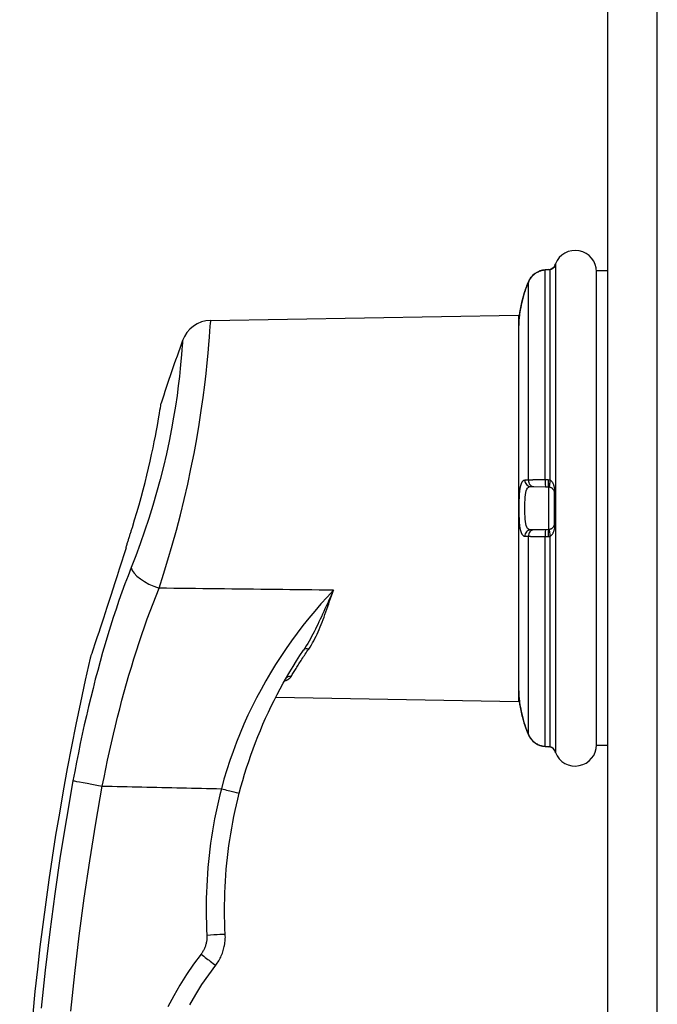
# Model space of a CAD drawing. Header units: inches. Extents: x 6 to 188, y 10 to 101.
# Tile 131 of 140: x 99.84 to 101.9, y 48.27 to 51.46. Entities that reach past the tile are written whole.
import ezdxf

# ---------------------------------------------------------------- set-up
doc = ezdxf.new("R2010")
doc.units = ezdxf.units.IN
doc.header["$MEASUREMENT"] = 0
doc.layers.add('Visible Edges(ANSI)', color=7, linetype='Continuous', lineweight=25)
doc.layers.add('Visible Tangent Edges(ANSI)', color=7, linetype='Continuous', lineweight=25)

msp = doc.modelspace()

# ---------------------------------------------------------------- linework, layer by layer
at = {"layer": 'Visible Edges(ANSI)'}
for p, q in [((101.7385, 73.6177), (101.7385, 26.1367)), ((101.5462, 50.6497), (101.5371, 50.6491)), ((101.7031, 49.11), (101.7031, 50.6454)), ((101.7385, 50.6454), (101.7031, 50.6454)), ((100.4554, 50.4853), (101.4511, 50.5027)), ((101.4511, 50.5027), (101.4511, 49.2527)), ((101.4897, 49.948), (101.5005, 49.9478)), ((101.5005, 49.9478), (101.5383, 49.9471)), ((101.5383, 49.9471), (101.5473, 49.947)), ((101.5667, 49.8282), (101.5667, 49.9273)), ((101.5005, 49.8077), (101.4897, 49.8075)), ((101.5383, 49.8083), (101.5005, 49.8077)), ((101.5473, 49.8085), (101.5383, 49.8083)), ((100.6979, 49.3255), (100.6978, 49.3254)), ((100.6659, 49.2664), (101.4511, 49.2527)), ((101.5371, 49.1064), (101.5462, 49.1057)), ((101.7385, 49.11), (101.7031, 49.11))]:
    msp.add_line(p, q, dxfattribs=at)
at = {"layer": 'Visible Edges(ANSI)', "flags": 128}
for points in [[(101.5371, 50.6491), (101.5284, 50.6478), (101.5199, 50.6453), (101.5118, 50.6417), (101.5043, 50.637), (101.4975, 50.6313), (101.4916, 50.6247), (101.4866, 50.6174), (101.4827, 50.6095)], [(101.5679, 50.6617), (101.5674, 50.6607), (101.5663, 50.6589), (101.5629, 50.655), (101.5582, 50.6519), (101.5555, 50.6508), (101.5527, 50.6503)], [(101.567, 50.6599), (101.5646, 50.6568), (101.5613, 50.6537), (101.5573, 50.6514), (101.5527, 50.6503)], [(101.4713, 50.5786), (101.4685, 50.5697), (101.4659, 50.5608), (101.4635, 50.552), (101.4614, 50.5434), (101.4595, 50.535), (101.4578, 50.527), (101.4564, 50.5194), (101.4553, 50.5124), (101.4543, 50.506), (101.4536, 50.5003), (101.453, 50.4953), (101.4526, 50.4912), (101.4523, 50.488), (101.4521, 50.4856), (101.452, 50.4842), (101.452, 50.4837)], [(100.2022, 49.8158), (100.2096, 49.8398), (100.2168, 49.864), (100.2238, 49.8883), (100.2306, 49.9127), (100.2371, 49.9369), (100.2433, 49.9609), (100.2491, 49.9846), (100.2547, 50.0076), (100.2598, 50.0301), (100.2646, 50.0518), (100.2691, 50.0726), (100.2731, 50.0925), (100.2768, 50.1113), (100.2801, 50.1288), (100.2831, 50.1449), (100.2857, 50.1597), (100.288, 50.173), (100.2899, 50.1846), (100.2915, 50.1946), (100.2928, 50.2028), (100.2938, 50.2093), (100.2945, 50.214), (100.2949, 50.2168), (100.2951, 50.2177)], [(101.5473, 49.947), (101.5475, 49.947), (101.5476, 49.947), (101.5478, 49.947), (101.5479, 49.9469), (101.548, 49.9469), (101.5482, 49.9469), (101.5483, 49.9469), (101.5485, 49.9469), (101.5486, 49.9469), (101.5488, 49.9469), (101.5489, 49.9469), (101.5491, 49.9469), (101.5492, 49.9468), (101.5493, 49.9468), (101.5495, 49.9468), (101.5496, 49.9468), (101.5498, 49.9468), (101.5499, 49.9467), (101.5501, 49.9467), (101.5502, 49.9467), (101.5504, 49.9467), (101.5505, 49.9467), (101.5506, 49.9466), (101.5508, 49.9466)], [(101.5508, 49.9466), (101.552, 49.9463), (101.5532, 49.946), (101.5543, 49.9456), (101.5554, 49.9451), (101.5564, 49.9446), (101.5574, 49.944), (101.5584, 49.9433), (101.5593, 49.9427), (101.5601, 49.942), (101.5609, 49.9412), (101.5616, 49.9404), (101.5623, 49.9396), (101.563, 49.9388), (101.5635, 49.9379), (101.5641, 49.937), (101.5646, 49.9361), (101.565, 49.9351), (101.5654, 49.9341), (101.5658, 49.9331), (101.5661, 49.932), (101.5663, 49.9309), (101.5665, 49.9297), (101.5666, 49.9285), (101.5667, 49.9273)], [(101.5667, 49.8282), (101.5666, 49.8269), (101.5665, 49.8257), (101.5663, 49.8246), (101.5661, 49.8234), (101.5658, 49.8224), (101.5654, 49.8213), (101.565, 49.8203), (101.5646, 49.8194), (101.5641, 49.8184), (101.5635, 49.8175), (101.5629, 49.8167), (101.5623, 49.8158), (101.5616, 49.815), (101.5609, 49.8142), (101.5601, 49.8135), (101.5592, 49.8128), (101.5584, 49.8121), (101.5574, 49.8115), (101.5564, 49.8109), (101.5554, 49.8104), (101.5543, 49.8099), (101.5531, 49.8095), (101.552, 49.8091), (101.5508, 49.8089)], [(100.1817, 49.7499), (100.1825, 49.7526), (100.1834, 49.7554), (100.1842, 49.7581), (100.1851, 49.7609), (100.1859, 49.7636), (100.1868, 49.7664), (100.1877, 49.7691), (100.1885, 49.7719), (100.1894, 49.7746), (100.1902, 49.7774), (100.1911, 49.7802), (100.192, 49.7829), (100.1928, 49.7857), (100.1937, 49.7884), (100.1945, 49.7912), (100.1954, 49.7939), (100.1962, 49.7967), (100.1971, 49.7994), (100.198, 49.8022), (100.1988, 49.8049), (100.1997, 49.8076), (100.2005, 49.8104), (100.2014, 49.8131), (100.2022, 49.8158)], [(101.5508, 49.8089), (101.5506, 49.8088), (101.5505, 49.8088), (101.5504, 49.8088), (101.5502, 49.8088), (101.5501, 49.8087), (101.5499, 49.8087), (101.5498, 49.8087), (101.5496, 49.8087), (101.5495, 49.8087), (101.5493, 49.8086), (101.5492, 49.8086), (101.5491, 49.8086), (101.5489, 49.8086), (101.5488, 49.8086), (101.5486, 49.8086), (101.5485, 49.8085), (101.5483, 49.8085), (101.5482, 49.8085), (101.548, 49.8085), (101.5479, 49.8085), (101.5478, 49.8085), (101.5476, 49.8085), (101.5475, 49.8085), (101.5473, 49.8085)], [(100.1817, 49.7499), (100.1744, 49.7266), (100.1672, 49.7036), (100.16, 49.6808), (100.1529, 49.6585), (100.146, 49.6368), (100.1393, 49.6158), (100.1327, 49.5954), (100.1264, 49.5758), (100.1202, 49.557), (100.1144, 49.539), (100.1087, 49.5218), (100.1034, 49.5055), (100.0983, 49.4901), (100.0934, 49.4754), (100.0887, 49.4614), (100.0844, 49.4483), (100.0803, 49.4362), (100.0767, 49.4252), (100.0734, 49.4156), (100.0707, 49.4074), (100.0685, 49.4009), (100.0668, 49.3961), (100.0659, 49.3931), (100.0655, 49.3921)], [(100.5477, 48.9554), (100.5532, 48.9762), (100.5591, 48.9969), (100.5652, 49.0176), (100.5716, 49.0381), (100.5783, 49.0586), (100.5853, 49.079), (100.5925, 49.0992), (100.6001, 49.1193), (100.6079, 49.1393), (100.6161, 49.1591), (100.6244, 49.1788), (100.6331, 49.1983), (100.642, 49.2177), (100.6511, 49.2368), (100.6605, 49.2558), (100.6701, 49.2746), (100.68, 49.2933), (100.6901, 49.3117), (100.7004, 49.33), (100.711, 49.348), (100.7218, 49.3659), (100.7329, 49.3836), (100.7441, 49.4012), (100.7556, 49.4185)], [(101.452, 49.2718), (101.452, 49.2713), (101.4521, 49.2699), (101.4523, 49.2675), (101.4526, 49.2643), (101.453, 49.2601), (101.4536, 49.2552), (101.4543, 49.2494), (101.4553, 49.243), (101.4564, 49.236), (101.4578, 49.2285), (101.4595, 49.2204), (101.4614, 49.2121), (101.4635, 49.2035), (101.4659, 49.1947), (101.4685, 49.1858), (101.4713, 49.1769)], [(101.4827, 49.1459), (101.4866, 49.138), (101.4916, 49.1307), (101.4975, 49.1242), (101.5043, 49.1185), (101.5118, 49.1138), (101.5199, 49.1102), (101.5284, 49.1077), (101.5371, 49.1064)], [(101.5679, 49.0938), (101.5674, 49.0948), (101.5663, 49.0966), (101.5629, 49.1004), (101.5582, 49.1036), (101.5555, 49.1046), (101.5527, 49.1052)], [(101.567, 49.0955), (101.5646, 49.0987), (101.5613, 49.1017), (101.5573, 49.104), (101.5527, 49.1052)], [(100.5026, 48.499), (100.5017, 48.5182), (100.501, 48.5374), (100.5006, 48.5565), (100.5004, 48.5757), (100.5004, 48.5949), (100.5007, 48.6141), (100.5013, 48.6333), (100.5021, 48.6525), (100.5031, 48.6717), (100.5044, 48.6908), (100.5059, 48.7099), (100.5077, 48.729), (100.5097, 48.7481), (100.5119, 48.7672), (100.5144, 48.7862), (100.5171, 48.8052), (100.5201, 48.8241), (100.5234, 48.843), (100.5268, 48.8619), (100.5305, 48.8807), (100.5345, 48.8995), (100.5387, 48.9182), (100.5431, 48.9368), (100.5477, 48.9554)], [(100.4717, 48.3992), (100.4743, 48.4027), (100.4769, 48.4064), (100.4793, 48.4101), (100.4817, 48.4139), (100.4839, 48.4178), (100.486, 48.4217), (100.488, 48.4257), (100.4899, 48.4298), (100.4917, 48.4339), (100.4933, 48.438), (100.4948, 48.4422), (100.4962, 48.4464), (100.4974, 48.4507), (100.4985, 48.455), (100.4995, 48.4593), (100.5004, 48.4636), (100.5011, 48.468), (100.5017, 48.4724), (100.5022, 48.4768), (100.5026, 48.4813), (100.5028, 48.4857), (100.5029, 48.4902), (100.5028, 48.4946), (100.5026, 48.499)], [(100.388, 48.2715), (100.4071, 48.3047), (100.4274, 48.337), (100.449, 48.3686), (100.4717, 48.3992)]]:
    msp.add_lwpolyline(points, dxfattribs=at)
at = {"layer": 'Visible Edges(ANSI)'}
for centre, radius, start, end in [((101.6342, 50.6428), 0.0689, 0, 158.6362), ((101.5864, 50.6564), 0.0197, 151.635, 169.6713), ((101.5517, 50.6751), 0.0197, 331.635, 338.6362), ((100.4571, 50.3869), 0.0984, 91, 160.4169), ((101.8587, 50.4578), 0.4076, 176.3847, 180), ((101.4716, 50.4823), 0.0197, 175.8475, 176.3847), ((108.938, 47.3699), 9.1, 160.41692, 161.76292), ((108.938, 47.3699), 9.1, 167.16009, 181.83957), ((101.8587, 49.2976), 0.4076, 180, 183.6153), ((101.4716, 49.2732), 0.0197, 183.6153, 184.1525), ((101.5864, 49.099), 0.0197, 190.3287, 208.365), ((101.5517, 49.0803), 0.0197, 21.3638, 28.365), ((101.6342, 49.1126), 0.0689, 201.3638, 0)]:
    msp.add_arc(centre, radius, start, end, dxfattribs=at)
for centre, major_axis, ratio, start_param, end_param in [((101.5453, 50.6535), (-0.0349, -0.0026), 0.109206, 1.589466, 1.777194), ((101.8635, 50.4515), (0.0001, -0.4123), 0.999862, 4.318928, 4.398966), ((101.8634, 49.3039), (-0.0001, -0.4123), 0.999862, 5.02581, 5.105859), ((101.5453, 49.102), (-0.0349, 0.0026), 0.109206, 4.505991, 4.69372)]:
    msp.add_ellipse(centre, major_axis=major_axis, ratio=ratio, start_param=start_param, end_param=end_param, dxfattribs=at)
at = {"layer": 'Visible Tangent Edges(ANSI)'}
for p, q in [((101.8995, 26.1367), (101.8995, 73.6177)), ((101.5372, 50.6489), (101.5462, 50.6496)), ((101.5372, 49.9691), (101.5372, 50.6489)), ((101.5531, 49.9682), (101.5531, 50.6502)), ((101.569, 50.6658), (101.569, 50.6642)), ((101.57, 50.6679), (101.57, 49.0875)), ((101.4827, 49.9684), (101.4827, 50.6095)), ((101.5462, 49.969), (101.5372, 49.9691)), ((101.5473, 49.947), (101.5473, 49.8085)), ((101.569, 49.9279), (101.569, 49.8276)), ((101.4827, 49.1459), (101.4827, 49.7871)), ((101.5372, 49.7863), (101.5462, 49.7865)), ((101.5372, 49.1065), (101.5372, 49.7863)), ((101.5531, 49.1053), (101.5531, 49.7873)), ((101.5462, 49.1058), (101.5372, 49.1065)), ((101.569, 49.0913), (101.569, 49.0897))]:
    msp.add_line(p, q, dxfattribs=at)
at = {"layer": 'Visible Tangent Edges(ANSI)', "flags": 128}
for points in [[(101.4827, 50.6095), (101.4839, 50.6122), (101.4852, 50.6148), (101.4867, 50.6174), (101.4882, 50.6199), (101.4899, 50.6224), (101.4917, 50.6247), (101.4935, 50.627), (101.4955, 50.6292), (101.4976, 50.6313), (101.4998, 50.6332), (101.502, 50.6351), (101.5044, 50.6369), (101.5068, 50.6386), (101.5093, 50.6402), (101.5119, 50.6416), (101.5145, 50.6429), (101.5172, 50.6441), (101.52, 50.6452), (101.5228, 50.6461), (101.5256, 50.647), (101.5285, 50.6477), (101.5314, 50.6482), (101.5343, 50.6486), (101.5372, 50.6489)], [(101.5462, 50.6496), (101.5465, 50.6496), (101.5468, 50.6497), (101.5471, 50.6497), (101.5474, 50.6497), (101.5477, 50.6497), (101.548, 50.6497), (101.5483, 50.6498), (101.5486, 50.6498), (101.5488, 50.6498), (101.5491, 50.6498), (101.5494, 50.6499), (101.5497, 50.6499), (101.55, 50.6499), (101.5503, 50.6499), (101.5506, 50.65), (101.5509, 50.65), (101.5511, 50.65), (101.5514, 50.65), (101.5517, 50.6501), (101.552, 50.6501), (101.5523, 50.6501), (101.5526, 50.6502), (101.5529, 50.6502), (101.5531, 50.6502)], [(101.5531, 50.6502), (101.5543, 50.6504), (101.5555, 50.6507), (101.5567, 50.651), (101.5578, 50.6515), (101.5588, 50.652), (101.5598, 50.6525), (101.5607, 50.6531), (101.5616, 50.6538), (101.5625, 50.6545), (101.5632, 50.6552), (101.564, 50.6559), (101.5647, 50.6566), (101.5653, 50.6574), (101.5659, 50.6582), (101.5665, 50.6589), (101.567, 50.6597), (101.5674, 50.6604), (101.5678, 50.6612), (101.5682, 50.6619), (101.5685, 50.6625), (101.5687, 50.6631), (101.5689, 50.6636), (101.569, 50.6639), (101.569, 50.6642)], [(101.4713, 50.5786), (101.4717, 50.5799), (101.4722, 50.5812), (101.4726, 50.5825), (101.473, 50.5838), (101.4735, 50.5851), (101.4739, 50.5864), (101.4744, 50.5877), (101.4748, 50.589), (101.4753, 50.5903), (101.4758, 50.5916), (101.4762, 50.5929), (101.4767, 50.5942), (101.4772, 50.5955), (101.4777, 50.5968), (101.4781, 50.598), (101.4786, 50.5993), (101.4791, 50.6006), (101.4796, 50.6019), (101.4801, 50.6032), (101.4806, 50.6044), (101.4812, 50.6057), (101.4817, 50.607), (101.4822, 50.6083), (101.4827, 50.6095)], [(101.4519, 50.4835), (101.452, 50.4837), (101.452, 50.4844), (101.4521, 50.4854), (101.4522, 50.4869), (101.4524, 50.4887), (101.4526, 50.491), (101.4528, 50.4937), (101.4532, 50.4967), (101.4536, 50.5001), (101.454, 50.5038), (101.4546, 50.5078), (101.4552, 50.5121), (101.456, 50.5167), (101.4569, 50.5216), (101.4578, 50.5267), (101.4589, 50.532), (101.4601, 50.5375), (101.4614, 50.5431), (101.4628, 50.5489), (101.4643, 50.5547), (101.4659, 50.5607), (101.4676, 50.5666), (101.4694, 50.5726), (101.4713, 50.5786)], [(100.289, 49.619), (100.3033, 49.6639), (100.3174, 49.7105), (100.3313, 49.7583), (100.3448, 49.8071), (100.3576, 49.8564), (100.3698, 49.9062), (100.3812, 49.956), (100.3918, 50.0055), (100.4016, 50.0545), (100.4104, 50.1024), (100.4183, 50.149), (100.4251, 50.1937), (100.4311, 50.2362), (100.4363, 50.2764), (100.4406, 50.3138), (100.4443, 50.3482), (100.4473, 50.3793), (100.4497, 50.4069), (100.4516, 50.4306), (100.4531, 50.4502), (100.4542, 50.4653), (100.455, 50.476), (100.4556, 50.4822), (100.4559, 50.4841)], [(100.3649, 50.4188), (100.3647, 50.4172), (100.3641, 50.412), (100.3633, 50.4029), (100.3623, 50.39), (100.361, 50.3734), (100.3593, 50.3532), (100.357, 50.3298), (100.3542, 50.3033), (100.3507, 50.2741), (100.3466, 50.2423), (100.3416, 50.2083), (100.3357, 50.1722), (100.329, 50.1342), (100.3212, 50.0947), (100.3124, 50.0541), (100.3027, 50.0126), (100.292, 49.9706), (100.2805, 49.9285), (100.2682, 49.8863), (100.2552, 49.8446), (100.2416, 49.8033), (100.2274, 49.7629), (100.213, 49.7235), (100.1983, 49.6856)], [(101.4713, 49.9684), (101.4676, 49.9677), (101.4643, 49.9655), (101.4613, 49.9618), (101.4589, 49.9567), (101.4568, 49.9502), (101.4552, 49.9424), (101.454, 49.9334), (101.4531, 49.9235), (101.4525, 49.9127), (101.4522, 49.9014), (101.452, 49.8896), (101.4519, 49.8777), (101.452, 49.8658), (101.4522, 49.8541), (101.4526, 49.8428), (101.4532, 49.8321), (101.454, 49.8221), (101.4552, 49.8131), (101.4568, 49.8053), (101.4589, 49.7987), (101.4614, 49.7936), (101.4643, 49.79), (101.4676, 49.7878), (101.4713, 49.787)], [(101.4897, 49.8075), (101.4862, 49.808), (101.483, 49.8096), (101.4802, 49.8124), (101.4778, 49.8163), (101.4759, 49.8214), (101.4744, 49.8275), (101.4732, 49.8344), (101.4724, 49.8422), (101.4718, 49.8505), (101.4715, 49.8593), (101.4713, 49.8684), (101.4712, 49.8777), (101.4713, 49.887), (101.4714, 49.8962), (101.4718, 49.905), (101.4724, 49.9134), (101.4732, 49.9211), (101.4744, 49.9281), (101.4759, 49.9341), (101.4778, 49.9391), (101.4802, 49.943), (101.483, 49.9458), (101.4861, 49.9475), (101.4897, 49.948)], [(101.4827, 49.9684), (101.4822, 49.9684), (101.4817, 49.9684), (101.4812, 49.9684), (101.4806, 49.9684), (101.4801, 49.9684), (101.4796, 49.9684), (101.4791, 49.9684), (101.4786, 49.9684), (101.4781, 49.9684), (101.4777, 49.9684), (101.4772, 49.9684), (101.4767, 49.9684), (101.4762, 49.9684), (101.4758, 49.9684), (101.4753, 49.9684), (101.4748, 49.9684), (101.4744, 49.9684), (101.4739, 49.9684), (101.4735, 49.9684), (101.473, 49.9684), (101.4726, 49.9684), (101.4722, 49.9684), (101.4717, 49.9684), (101.4713, 49.9684)], [(101.5372, 49.9691), (101.5343, 49.9691), (101.5313, 49.9692), (101.5284, 49.9692), (101.5256, 49.9692), (101.5227, 49.9692), (101.5199, 49.9692), (101.5172, 49.9692), (101.5145, 49.9692), (101.5119, 49.9692), (101.5093, 49.9692), (101.5068, 49.9691), (101.5044, 49.9691), (101.502, 49.9691), (101.4997, 49.969), (101.4976, 49.969), (101.4955, 49.9689), (101.4935, 49.9689), (101.4916, 49.9688), (101.4899, 49.9688), (101.4882, 49.9687), (101.4867, 49.9686), (101.4852, 49.9686), (101.4839, 49.9685), (101.4827, 49.9684)], [(101.5531, 49.9682), (101.5529, 49.9683), (101.5526, 49.9683), (101.5523, 49.9684), (101.552, 49.9684), (101.5517, 49.9685), (101.5514, 49.9685), (101.5511, 49.9685), (101.5509, 49.9686), (101.5506, 49.9686), (101.5503, 49.9687), (101.55, 49.9687), (101.5497, 49.9687), (101.5494, 49.9688), (101.5491, 49.9688), (101.5488, 49.9688), (101.5486, 49.9688), (101.5483, 49.9689), (101.548, 49.9689), (101.5477, 49.9689), (101.5474, 49.9689), (101.5471, 49.9689), (101.5468, 49.9689), (101.5465, 49.9689), (101.5462, 49.969)], [(101.569, 49.9279), (101.569, 49.9304), (101.5689, 49.9328), (101.5687, 49.9352), (101.5685, 49.9375), (101.5682, 49.9398), (101.5678, 49.9419), (101.5674, 49.944), (101.567, 49.946), (101.5665, 49.948), (101.5659, 49.9498), (101.5653, 49.9517), (101.5647, 49.9534), (101.564, 49.9551), (101.5632, 49.9568), (101.5625, 49.9584), (101.5616, 49.9599), (101.5607, 49.9613), (101.5598, 49.9626), (101.5588, 49.9639), (101.5578, 49.965), (101.5567, 49.966), (101.5555, 49.9669), (101.5543, 49.9676), (101.5531, 49.9682)], [(101.5531, 49.7873), (101.5543, 49.7878), (101.5555, 49.7886), (101.5566, 49.7895), (101.5577, 49.7905), (101.5588, 49.7916), (101.5598, 49.7928), (101.5607, 49.7942), (101.5616, 49.7956), (101.5624, 49.7971), (101.5632, 49.7987), (101.564, 49.8003), (101.5647, 49.802), (101.5653, 49.8038), (101.5659, 49.8056), (101.5665, 49.8075), (101.5669, 49.8095), (101.5674, 49.8115), (101.5678, 49.8136), (101.5682, 49.8157), (101.5685, 49.8179), (101.5687, 49.8202), (101.5689, 49.8226), (101.569, 49.8251), (101.569, 49.8276)], [(101.4713, 49.787), (101.4717, 49.787), (101.4722, 49.787), (101.4726, 49.787), (101.473, 49.787), (101.4735, 49.787), (101.4739, 49.787), (101.4744, 49.787), (101.4748, 49.787), (101.4753, 49.787), (101.4758, 49.787), (101.4762, 49.787), (101.4767, 49.787), (101.4772, 49.787), (101.4777, 49.787), (101.4781, 49.787), (101.4786, 49.787), (101.4791, 49.787), (101.4796, 49.787), (101.4801, 49.787), (101.4806, 49.7871), (101.4812, 49.7871), (101.4817, 49.7871), (101.4822, 49.7871), (101.4827, 49.7871)], [(101.4827, 49.7871), (101.4839, 49.787), (101.4852, 49.7869), (101.4867, 49.7868), (101.4882, 49.7868), (101.4899, 49.7867), (101.4917, 49.7866), (101.4935, 49.7866), (101.4955, 49.7865), (101.4976, 49.7865), (101.4998, 49.7864), (101.502, 49.7864), (101.5044, 49.7863), (101.5068, 49.7863), (101.5093, 49.7863), (101.5119, 49.7863), (101.5145, 49.7863), (101.5172, 49.7863), (101.52, 49.7863), (101.5228, 49.7863), (101.5256, 49.7863), (101.5285, 49.7863), (101.5314, 49.7863), (101.5343, 49.7863), (101.5372, 49.7863)], [(101.5462, 49.7865), (101.5465, 49.7865), (101.5468, 49.7865), (101.5471, 49.7865), (101.5474, 49.7865), (101.5477, 49.7866), (101.548, 49.7866), (101.5483, 49.7866), (101.5486, 49.7866), (101.5488, 49.7866), (101.5491, 49.7867), (101.5494, 49.7867), (101.5497, 49.7867), (101.55, 49.7868), (101.5503, 49.7868), (101.5506, 49.7868), (101.5509, 49.7869), (101.5511, 49.7869), (101.5514, 49.787), (101.5517, 49.787), (101.552, 49.787), (101.5523, 49.7871), (101.5526, 49.7872), (101.5529, 49.7872), (101.5531, 49.7873)], [(100.1983, 49.6856), (100.1882, 49.6594), (100.1783, 49.6328), (100.1685, 49.606), (100.159, 49.5788), (100.1497, 49.5514), (100.1406, 49.5237), (100.1317, 49.4958), (100.123, 49.4677), (100.1145, 49.4393), (100.1062, 49.4108), (100.0981, 49.3821), (100.0902, 49.3532), (100.0825, 49.3242), (100.075, 49.295), (100.0677, 49.2656), (100.0606, 49.2361), (100.0536, 49.2064), (100.0469, 49.1766), (100.0403, 49.1466), (100.0339, 49.1166), (100.0277, 49.0866), (100.0217, 49.0564), (100.0159, 49.0263), (100.0103, 48.9961)], [(100.1051, 48.9788), (100.1106, 49.0068), (100.1162, 49.0348), (100.1221, 49.0628), (100.1282, 49.0907), (100.1345, 49.1186), (100.1409, 49.1463), (100.1475, 49.174), (100.1543, 49.2016), (100.1613, 49.229), (100.1685, 49.2563), (100.1759, 49.2834), (100.1834, 49.3103), (100.1911, 49.3372), (100.199, 49.3638), (100.2071, 49.3903), (100.2154, 49.4166), (100.2239, 49.4428), (100.2326, 49.4687), (100.2415, 49.4944), (100.2506, 49.5198), (100.2599, 49.545), (100.2694, 49.57), (100.2791, 49.5946), (100.289, 49.619)], [(100.8527, 49.6124), (100.8292, 49.6127), (100.8058, 49.6129), (100.7823, 49.6132), (100.7588, 49.6135), (100.7353, 49.6138), (100.7118, 49.614), (100.6883, 49.6143), (100.6648, 49.6146), (100.6413, 49.6149), (100.6178, 49.6152), (100.5943, 49.6154), (100.5709, 49.6157), (100.5474, 49.616), (100.5239, 49.6163), (100.5004, 49.6165), (100.4769, 49.6168), (100.4534, 49.6171), (100.4299, 49.6174), (100.4064, 49.6176), (100.3829, 49.6179), (100.3594, 49.6182), (100.336, 49.6185), (100.3125, 49.6187), (100.289, 49.619)], [(100.8527, 49.6124), (100.8321, 49.5904), (100.8119, 49.568), (100.792, 49.5451), (100.7726, 49.5217), (100.7536, 49.4979), (100.735, 49.4736), (100.7168, 49.4489), (100.6992, 49.4237), (100.6819, 49.3981), (100.6652, 49.3721), (100.649, 49.3456), (100.6334, 49.3188), (100.6182, 49.2917), (100.6036, 49.2641), (100.5895, 49.2361), (100.576, 49.2078), (100.5631, 49.179), (100.5508, 49.15), (100.539, 49.1206), (100.5279, 49.091), (100.5175, 49.0611), (100.5076, 49.031), (100.4985, 49.0007), (100.49, 48.9703)], [(100.8527, 49.6124), (100.8487, 49.6036), (100.8446, 49.5949), (100.8406, 49.5862), (100.8367, 49.5775), (100.8327, 49.5689), (100.8288, 49.5603), (100.825, 49.5518), (100.8211, 49.5433), (100.8172, 49.5349), (100.8134, 49.5266), (100.8095, 49.5183), (100.8057, 49.5101), (100.8018, 49.5019), (100.7979, 49.4939), (100.7939, 49.4859), (100.79, 49.478), (100.7859, 49.4702), (100.7818, 49.4625), (100.7777, 49.4549), (100.7734, 49.4473), (100.7691, 49.4399), (100.7647, 49.4327), (100.7602, 49.4255), (100.7556, 49.4185)], [(100.7726, 49.4222), (100.7769, 49.4287), (100.781, 49.4353), (100.785, 49.442), (100.7889, 49.449), (100.7926, 49.4561), (100.7962, 49.4633), (100.7997, 49.4707), (100.803, 49.4782), (100.8063, 49.4858), (100.8096, 49.4935), (100.8127, 49.5014), (100.8158, 49.5094), (100.8189, 49.5175), (100.8219, 49.5256), (100.825, 49.5339), (100.828, 49.5423), (100.831, 49.5508), (100.834, 49.5594), (100.8371, 49.5681), (100.8401, 49.5768), (100.8432, 49.5856), (100.8463, 49.5945), (100.8495, 49.6034), (100.8527, 49.6124)], [(100.7156, 49.3333), (100.7174, 49.3364), (100.7193, 49.3395), (100.7212, 49.3427), (100.7232, 49.346), (100.7252, 49.3493), (100.7272, 49.3527), (100.7294, 49.3562), (100.7315, 49.3597), (100.7337, 49.3632), (100.736, 49.3668), (100.7383, 49.3705), (100.7406, 49.3742), (100.7431, 49.378), (100.7455, 49.3818), (100.748, 49.3856), (100.7505, 49.3895), (100.7531, 49.3935), (100.7558, 49.3975), (100.7585, 49.4015), (100.7612, 49.4056), (100.764, 49.4097), (100.7668, 49.4138), (100.7697, 49.418), (100.7726, 49.4222)], [(100.6942, 49.319), (100.6955, 49.3194), (100.6967, 49.3199), (100.6979, 49.3204), (100.6991, 49.3209), (100.7002, 49.3214), (100.7014, 49.3219), (100.7025, 49.3224), (100.7035, 49.3229), (100.7045, 49.3235), (100.7055, 49.3241), (100.7065, 49.3246), (100.7074, 49.3252), (100.7083, 49.3258), (100.7092, 49.3265), (100.71, 49.3271), (100.7108, 49.3277), (100.7115, 49.3284), (100.7122, 49.3291), (100.7129, 49.3297), (100.7135, 49.3304), (100.7141, 49.3311), (100.7146, 49.3318), (100.7151, 49.3326), (100.7156, 49.3333)], [(101.4713, 49.1769), (101.4694, 49.1828), (101.4676, 49.1888), (101.4659, 49.1948), (101.4643, 49.2007), (101.4627, 49.2065), (101.4613, 49.2123), (101.4601, 49.2179), (101.4589, 49.2234), (101.4578, 49.2287), (101.4568, 49.2338), (101.456, 49.2387), (101.4552, 49.2433), (101.4546, 49.2477), (101.454, 49.2517), (101.4535, 49.2554), (101.4531, 49.2587), (101.4528, 49.2617), (101.4525, 49.2643), (101.4523, 49.2666), (101.4522, 49.2685), (101.452, 49.2699), (101.452, 49.271), (101.4519, 49.2717), (101.4519, 49.2719)], [(101.4827, 49.1459), (101.4822, 49.1472), (101.4817, 49.1485), (101.4812, 49.1497), (101.4806, 49.151), (101.4801, 49.1523), (101.4796, 49.1536), (101.4791, 49.1549), (101.4786, 49.1561), (101.4781, 49.1574), (101.4777, 49.1587), (101.4772, 49.16), (101.4767, 49.1613), (101.4762, 49.1626), (101.4758, 49.1639), (101.4753, 49.1652), (101.4748, 49.1665), (101.4744, 49.1678), (101.4739, 49.1691), (101.4735, 49.1704), (101.473, 49.1717), (101.4726, 49.173), (101.4722, 49.1743), (101.4717, 49.1756), (101.4713, 49.1769)], [(101.5372, 49.1065), (101.5343, 49.1068), (101.5314, 49.1072), (101.5284, 49.1078), (101.5256, 49.1085), (101.5227, 49.1093), (101.5199, 49.1103), (101.5172, 49.1113), (101.5145, 49.1125), (101.5119, 49.1139), (101.5093, 49.1153), (101.5068, 49.1169), (101.5044, 49.1185), (101.502, 49.1203), (101.4998, 49.1222), (101.4976, 49.1242), (101.4955, 49.1263), (101.4935, 49.1285), (101.4917, 49.1307), (101.4899, 49.1331), (101.4882, 49.1355), (101.4867, 49.138), (101.4852, 49.1406), (101.4839, 49.1432), (101.4827, 49.1459)], [(101.5531, 49.1053), (101.5529, 49.1053), (101.5526, 49.1053), (101.5523, 49.1053), (101.552, 49.1054), (101.5517, 49.1054), (101.5514, 49.1054), (101.5511, 49.1054), (101.5509, 49.1055), (101.5506, 49.1055), (101.5503, 49.1055), (101.55, 49.1055), (101.5497, 49.1056), (101.5494, 49.1056), (101.5491, 49.1056), (101.5488, 49.1056), (101.5486, 49.1057), (101.5483, 49.1057), (101.548, 49.1057), (101.5477, 49.1057), (101.5474, 49.1058), (101.5471, 49.1058), (101.5468, 49.1058), (101.5465, 49.1058), (101.5462, 49.1058)], [(101.569, 49.0913), (101.569, 49.0915), (101.5689, 49.0919), (101.5687, 49.0924), (101.5685, 49.093), (101.5682, 49.0936), (101.5678, 49.0943), (101.5674, 49.095), (101.567, 49.0958), (101.5665, 49.0965), (101.5659, 49.0973), (101.5653, 49.0981), (101.5647, 49.0988), (101.564, 49.0996), (101.5632, 49.1003), (101.5625, 49.101), (101.5616, 49.1017), (101.5607, 49.1023), (101.5598, 49.1029), (101.5588, 49.1035), (101.5578, 49.104), (101.5567, 49.1044), (101.5555, 49.1048), (101.5543, 49.1051), (101.5531, 49.1053)], [(100.0103, 48.9961), (99.989, 48.8743), (99.9693, 48.7522), (99.9513, 48.6297), (99.9349, 48.5069), (99.9202, 48.3837), (99.9072, 48.2603)], [(100.003, 48.2509), (100.0159, 48.373), (100.0305, 48.4948), (100.0467, 48.6163), (100.0645, 48.7375), (100.084, 48.8584), (100.1051, 48.9788)], [(100.1051, 48.9788), (100.1211, 48.9785), (100.1371, 48.9781), (100.1532, 48.9777), (100.1692, 48.9774), (100.1853, 48.977), (100.2013, 48.9767), (100.2173, 48.9763), (100.2334, 48.976), (100.2494, 48.9756), (100.2655, 48.9752), (100.2815, 48.9749), (100.2975, 48.9745), (100.3136, 48.9742), (100.3296, 48.9738), (100.3457, 48.9735), (100.3617, 48.9731), (100.3777, 48.9727), (100.3938, 48.9724), (100.4098, 48.972), (100.4259, 48.9717), (100.4419, 48.9713), (100.4579, 48.971), (100.474, 48.9706), (100.49, 48.9703)], [(100.49, 48.9703), (100.4852, 48.9509), (100.4806, 48.9315), (100.4762, 48.9121), (100.4721, 48.8926), (100.4683, 48.873), (100.4647, 48.8534), (100.4613, 48.8337), (100.4582, 48.814), (100.4554, 48.7943), (100.4528, 48.7745), (100.4505, 48.7547), (100.4484, 48.7349), (100.4465, 48.7151), (100.445, 48.6952), (100.4436, 48.6753), (100.4426, 48.6554), (100.4417, 48.6354), (100.4412, 48.6155), (100.4409, 48.5955), (100.4408, 48.5756), (100.441, 48.5556), (100.4415, 48.5357), (100.4422, 48.5158), (100.4432, 48.4958)], [(100.4432, 48.4958), (100.4433, 48.4932), (100.4433, 48.4905), (100.4433, 48.4878), (100.4431, 48.4851), (100.4429, 48.4824), (100.4426, 48.4797), (100.4423, 48.4771), (100.4418, 48.4744), (100.4413, 48.4718), (100.4407, 48.4691), (100.44, 48.4665), (100.4392, 48.4639), (100.4384, 48.4614), (100.4375, 48.4588), (100.4365, 48.4563), (100.4354, 48.4538), (100.4343, 48.4514), (100.4331, 48.449), (100.4318, 48.4466), (100.4305, 48.4442), (100.429, 48.4419), (100.4275, 48.4397), (100.426, 48.4375), (100.4244, 48.4353)], [(100.4244, 48.4353), (100.4004, 48.4029), (100.3776, 48.3695), (100.356, 48.3352), (100.3358, 48.3001), (100.3169, 48.2642)]]:
    msp.add_lwpolyline(points, dxfattribs=at)
at = {"layer": 'Visible Tangent Edges(ANSI)'}
for centre, major_axis, ratio, start_param, end_param in [((101.5386, 50.6294), (-0.0015, 0.0196), 0.017403, 6.165533, 6.283185), ((101.5477, 50.6301), (-0.0015, 0.0196), 0.017403, 6.165845, 6.283185), ((101.5546, 50.6307), (-0.0019, 0.0196), 0.191852, 6.164699, 6.283185), ((101.5864, 50.6548), (-0.0197, 0), 0.997973, 5.788123, 5.945294), ((101.49, 50.5725), (-0.0187, 0.0061), 0.005379, 6.243298, 6.283185), ((101.49, 49.9677), (-0.0003, -0.0197), 0.951327, 4.689106, 6.283185), ((101.5009, 49.9675), (-0.0003, -0.0197), 0.92364, 4.68103, 6.283185), ((101.5386, 49.9668), (-0.0003, -0.0197), 0.075192, 4.596049, 6.283185), ((101.5477, 49.9666), (-0.0003, -0.0197), 0.075184, 4.596361, 6.283185), ((101.5546, 49.9659), (-0.0038, -0.0193), 0.094112, 4.612383, 6.283185), ((101.5864, 49.9273), (-0.0197, 0), 0.063637, 5.788123, 6.283185), ((101.5864, 49.8282), (-0.0197, 0), 0.063637, 0, 0.495063), ((101.49, 49.7878), (-0.0003, 0.0197), 0.951327, 0, 1.594079), ((101.5009, 49.788), (-0.0003, 0.0197), 0.92364, 0, 1.602156), ((101.5386, 49.7887), (-0.0003, 0.0197), 0.075192, 0, 1.687137), ((101.5477, 49.7888), (-0.0003, 0.0197), 0.075184, 0, 1.686825), ((101.5546, 49.7895), (-0.0038, 0.0193), 0.094112, 0, 1.670802), ((100.2907, 49.6611), (-0.0918, 0.0356), 0.409021, 0.266884, 1.709814), ((100.7722, 49.4073), (-0.0166, 0.0112), 0.683188, 5.12391, 6.283185), ((100.7152, 49.3155), (-0.0174, 0.0099), 0.863009, 5.1523, 6.283185), ((101.49, 49.1829), (-0.0187, -0.0061), 0.005379, 0, 0.039887), ((101.5386, 49.126), (-0.0015, -0.0196), 0.017403, 0, 0.117653), ((101.5477, 49.1253), (-0.0015, -0.0196), 0.017403, 0, 0.117341), ((101.5546, 49.1248), (-0.0019, -0.0196), 0.191852, 0, 0.118486), ((101.5864, 49.1006), (-0.0197, 0), 0.997973, 0.337891, 0.495063), ((100.1059, 48.9787), (-0.0968, 0.0176), 0.000015, 0.159652, 1.561929), ((100.4905, 48.9702), (0.0572, -0.0147), 0.000659, 4.703547, 6.283184), ((100.4437, 48.4958), (0.059, 0.0032), 0.001571, 0, 1.57945), ((100.4249, 48.4352), (0.0468, -0.0361), 0.004511, 4.704847, 6.283185)]:
    msp.add_ellipse(centre, major_axis=major_axis, ratio=ratio, start_param=start_param, end_param=end_param, dxfattribs=at)

doc.saveas('drawing.dxf')
